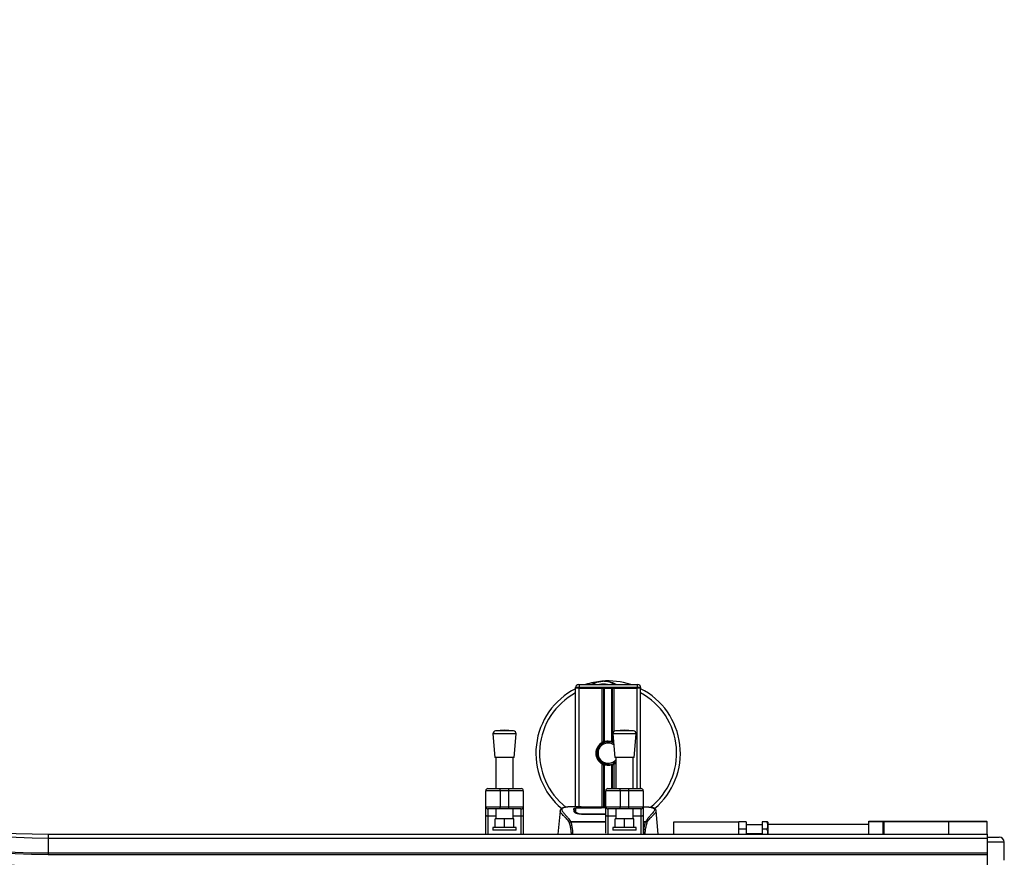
# Model space of a CAD drawing. Header units: millimetres. Extents: x 0 to 420, y 0 to 297.
# Tile 5 of 80: x 128 to 162, y 77 to 106. Entities that reach past the tile are written whole.
import ezdxf

# ---------------------------------------------------------------- set-up
doc = ezdxf.new("R2010")
doc.units = ezdxf.units.MM

msp = doc.modelspace()

# ---------------------------------------------------------------- linework, layer by layer
at = {"color": 7, "linetype": 'Continuous', "lineweight": 25}
for p, q in [((147.77652, 82.92785), (147.65152, 82.92785)), ((147.65152, 82.90285), (147.65152, 82.92785)), ((147.65152, 78.80285), (147.65152, 82.90285)), ((147.77652, 82.90285), (147.65152, 82.90285)), ((147.77652, 82.90285), (147.65152, 82.90285)), ((147.75152, 83.02785), (147.77652, 83.02785)), ((147.77652, 83.02785), (147.77652, 82.92785)), ((147.77652, 83.02785), (149.77652, 83.02785)), ((147.77652, 82.92785), (147.77652, 82.90285)), ((149.77652, 82.92785), (147.77652, 82.92785)), ((148.56902, 82.90285), (147.77652, 82.90285)), ((147.77652, 82.90285), (149.77652, 82.90285)), ((147.77652, 78.80285), (147.77652, 82.90285)), ((148.56902, 81.02375), (148.56902, 82.90285)), ((148.62322, 81.04924), (148.62322, 82.90285)), ((148.65193, 81.05917), (148.65193, 82.90285)), ((148.90112, 81.05917), (148.90112, 82.90285)), ((148.92982, 81.04924), (148.92982, 82.90285)), ((148.98402, 81.40732), (148.98402, 82.90285)), ((149.77652, 82.90285), (148.98402, 82.90285)), ((149.77652, 83.02785), (149.80152, 83.02785)), ((149.77652, 83.02785), (149.77652, 82.92785)), ((149.77652, 82.90285), (149.77652, 82.92785)), ((149.90152, 82.92785), (149.77652, 82.92785)), ((149.90152, 82.90285), (149.77652, 82.90285)), ((149.90152, 82.90285), (149.77652, 82.90285)), ((149.77652, 79.42785), (149.77652, 82.90285)), ((149.90152, 82.92785), (149.90152, 82.90285)), ((149.90152, 79.42785), (149.90152, 82.90285)), ((145.19257, 81.44925), (144.88468, 81.42576)), ((145.50047, 81.42576), (144.88468, 81.42576)), ((145.50047, 81.42576), (145.19257, 81.44925)), ((149.34257, 81.44925), (149.03468, 81.42576)), ((149.65047, 81.42576), (149.03468, 81.42576)), ((149.65047, 81.42576), (149.34257, 81.44925)), ((144.79257, 81.31844), (144.85507, 80.49925)), ((145.59257, 81.31844), (144.79257, 81.31844)), ((145.53007, 80.49925), (145.59257, 81.31844)), ((148.94257, 81.31844), (149.00507, 80.49925)), ((149.74257, 81.31844), (148.94257, 81.31844)), ((149.68007, 80.49925), (149.74257, 81.31844)), ((145.53007, 80.49925), (144.85507, 80.49925)), ((144.89257, 80.49925), (144.89257, 79.42785)), ((145.49257, 79.42785), (145.49257, 80.49925)), ((149.68007, 80.49925), (149.00507, 80.49925)), ((149.04257, 80.49925), (149.04257, 79.42785)), ((149.64257, 79.42785), (149.64257, 80.49925)), ((148.56902, 78.78931), (148.56902, 80.28195)), ((148.62322, 78.78931), (148.62322, 80.25646)), ((148.65193, 78.78931), (148.65193, 80.24652)), ((148.81121, 80.25435), (148.80846, 80.28593)), ((148.90112, 79.42785), (148.90112, 80.24652)), ((148.92982, 79.42785), (148.92982, 80.25646)), ((148.98402, 80.28195), (149.04257, 80.32142)), ((148.98402, 79.42785), (148.98402, 80.28195)), ((144.61757, 79.42785), (145.04257, 79.42785)), ((145.04257, 79.35285), (145.04257, 79.42785)), ((145.04257, 79.42785), (145.34257, 79.42785)), ((145.34257, 79.35285), (145.34257, 79.42785)), ((145.34257, 79.42785), (145.76757, 79.42785)), ((148.76757, 79.42785), (149.19257, 79.42785)), ((149.19257, 79.35285), (149.19257, 79.42785)), ((149.19257, 79.42785), (149.49257, 79.42785)), ((149.49257, 79.35285), (149.49257, 79.42785)), ((149.49257, 79.42785), (149.91757, 79.42785)), ((145.04257, 79.35285), (144.54257, 79.35285)), ((144.54257, 78.80285), (144.54257, 79.35285)), ((145.04257, 79.35285), (145.04257, 78.80285)), ((145.34257, 79.35285), (145.04257, 79.35285)), ((145.84257, 79.35285), (145.34257, 79.35285)), ((145.34257, 78.80285), (145.34257, 79.35285)), ((145.84257, 79.35285), (145.84257, 78.80285)), ((149.19257, 79.35285), (148.69257, 79.35285)), ((148.69257, 78.80285), (148.69257, 79.35285)), ((149.49257, 79.35285), (149.19257, 79.35285)), ((149.19257, 79.35285), (149.19257, 78.80285)), ((149.99257, 79.35285), (149.49257, 79.35285)), ((149.49257, 78.80285), (149.49257, 79.35285)), ((149.99257, 79.35285), (149.99257, 78.80285)), ((144.54257, 78.80285), (145.04257, 78.80285)), ((144.54257, 78.51501), (144.54257, 78.80285)), ((145.04257, 78.72785), (144.61757, 78.72785)), ((144.61757, 78.72785), (144.61757, 78.47199)), ((144.89257, 78.72785), (144.89257, 78.38837)), ((145.04257, 78.80285), (145.34257, 78.80285)), ((145.04257, 78.72785), (145.04257, 78.80285)), ((145.34257, 78.72785), (145.04257, 78.72785)), ((145.34257, 78.80285), (145.84257, 78.80285)), ((145.34257, 78.72785), (145.34257, 78.80285)), ((145.76757, 78.72785), (145.34257, 78.72785)), ((145.49257, 78.38837), (145.49257, 78.72785)), ((145.76757, 78.47199), (145.76757, 78.72785)), ((145.84257, 78.80285), (145.84257, 78.51501)), ((147.84901, 78.80285), (147.61558, 78.80285)), ((148.57648, 78.76295), (147.89328, 78.76304)), ((147.90152, 78.76701), (148.55152, 78.76701)), ((147.90152, 78.76304), (147.90152, 78.76701)), ((148.69257, 78.78931), (148.02627, 78.78931)), ((148.69257, 78.78927), (148.02631, 78.78927)), ((148.55152, 78.7761), (148.69257, 78.7761)), ((148.55152, 78.7761), (148.55152, 78.76701)), ((148.55152, 78.76701), (148.55152, 78.76295)), ((148.57648, 78.76295), (148.57648, 78.77248)), ((148.69257, 78.77248), (148.57648, 78.77248)), ((148.69257, 78.80285), (149.19257, 78.80285)), ((148.69257, 78.51501), (148.69257, 78.80285)), ((149.19257, 78.72785), (148.76757, 78.72785)), ((148.76757, 78.72785), (148.76757, 78.47199)), ((149.04257, 78.72785), (149.04257, 78.38837)), ((149.19257, 78.80285), (149.49257, 78.80285)), ((149.19257, 78.72785), (149.19257, 78.80285)), ((149.49257, 78.72785), (149.19257, 78.72785)), ((149.49257, 78.80285), (149.99257, 78.80285)), ((149.49257, 78.72785), (149.49257, 78.80285)), ((149.91757, 78.72785), (149.49257, 78.72785)), ((149.64257, 78.38837), (149.64257, 78.72785)), ((149.91757, 78.47199), (149.91757, 78.72785)), ((149.99257, 78.80285), (149.99257, 78.51501)), ((144.54257, 77.85285), (144.54257, 78.51501)), ((144.89257, 78.47199), (144.61757, 78.47199)), ((144.61757, 78.47199), (144.61757, 77.85285)), ((144.86757, 78.08837), (144.86757, 78.38837)), ((145.19257, 78.38837), (144.86757, 78.38837)), ((145.19257, 78.08837), (145.19257, 78.38837)), ((145.51757, 78.38837), (145.19257, 78.38837)), ((145.76757, 78.47199), (145.49257, 78.47199)), ((145.51757, 78.08837), (145.51757, 78.38837)), ((145.76757, 77.85285), (145.76757, 78.47199)), ((145.84257, 78.51501), (145.84257, 77.85285)), ((147.1121, 78.65602), (147.04183, 77.85285)), ((147.11199, 78.65405), (147.11298, 78.65594)), ((147.64259, 78.65621), (147.64255, 78.64964)), ((147.89584, 78.5535), (147.89536, 78.53464)), ((148.69257, 78.53422), (147.90152, 78.53422)), ((148.69257, 77.88432), (148.69257, 78.51501)), ((149.04257, 78.47199), (148.76757, 78.47199)), ((148.76757, 78.47199), (148.76757, 77.85285)), ((149.01757, 78.08837), (149.01757, 78.38837)), ((149.34257, 78.38837), (149.01757, 78.38837)), ((149.34257, 78.08837), (149.34257, 78.38837)), ((149.66757, 78.38837), (149.34257, 78.38837)), ((149.91757, 78.47199), (149.64257, 78.47199)), ((149.66757, 78.08837), (149.66757, 78.38837)), ((149.91757, 77.85285), (149.91757, 78.47199)), ((149.99257, 78.51501), (149.99257, 77.88432)), ((150.44105, 78.65405), (150.44007, 78.65594)), ((150.51121, 77.85285), (150.44094, 78.65602)), ((144.79257, 78.08837), (144.79257, 77.98837)), ((145.59257, 78.08837), (144.79257, 78.08837)), ((145.59257, 77.98837), (145.59257, 78.08837)), ((147.47279, 78.27824), (147.47828, 78.29119)), ((147.47828, 78.29119), (148.69257, 78.29119)), ((148.69257, 78.26318), (147.49075, 78.26318)), ((148.94257, 78.08837), (148.94257, 77.98837)), ((149.74257, 78.08837), (148.94257, 78.08837)), ((149.74257, 77.98837), (149.74257, 78.08837)), ((149.99257, 78.29119), (150.07541, 78.29119)), ((150.06223, 78.26318), (149.99257, 78.26318)), ((150.07541, 78.29119), (150.08013, 78.27843)), ((151.05152, 77.85285), (151.05152, 78.27785)), ((151.05152, 78.27785), (153.30152, 78.27785)), ((153.55152, 78.27785), (153.30152, 78.27785)), ((153.30152, 77.85285), (153.30152, 78.27785)), ((153.55152, 78.02785), (153.30152, 78.02785)), ((153.55152, 78.27785), (153.55152, 78.02785)), ((154.10152, 78.17785), (153.55152, 78.17785)), ((153.55152, 78.02785), (153.55152, 77.85285)), ((154.2725, 78.27785), (154.10152, 78.27785)), ((154.10152, 78.27785), (154.10152, 78.02785)), ((154.2725, 78.02785), (154.10152, 78.02785)), ((154.10152, 78.02785), (154.10152, 77.85285)), ((154.30152, 78.26625), (154.29482, 78.27785)), ((154.30152, 78.26625), (154.30152, 78.20285)), ((154.30152, 78.20285), (154.30152, 77.85285)), ((154.30152, 78.20285), (157.80065, 78.20285)), ((155.73292, 78.2041), (155.73292, 78.20285)), ((156.13239, 78.20285), (156.13239, 78.2041)), ((157.7976, 77.85285), (157.80131, 78.27807)), ((157.80131, 78.27807), (157.80152, 78.30285)), ((158.29289, 78.27807), (157.80131, 78.27807)), ((157.80152, 78.30285), (158.29723, 78.30285)), ((158.29256, 77.85285), (158.29289, 78.27807)), ((158.29723, 78.30285), (158.31025, 78.30285)), ((158.31025, 78.27807), (158.30993, 77.85285)), ((158.31025, 78.30285), (158.31025, 78.27807)), ((158.31025, 78.30285), (160.55152, 78.30285)), ((160.55152, 78.27807), (158.31025, 78.27807)), ((160.55152, 78.30285), (160.55152, 78.27807)), ((160.55152, 78.30285), (161.86174, 78.30285)), ((160.55152, 78.27807), (160.55152, 77.85285)), ((161.88674, 78.27807), (160.55152, 78.27807)), ((161.89045, 77.85285), (161.88674, 78.27807)), ((129.40152, 77.85285), (129.40152, 77.71592)), ((129.40152, 77.85285), (161.90152, 77.85285)), ((129.40152, 77.71592), (161.90152, 77.71592)), ((129.40152, 77.71592), (129.40152, 77.20285)), ((145.59257, 77.98837), (144.79257, 77.98837)), ((149.74257, 77.98837), (148.94257, 77.98837)), ((153.55152, 77.87785), (154.10152, 77.87785)), ((161.90152, 77.71592), (161.90152, 77.85285)), ((161.90152, 77.75285), (162.30304, 77.75285)), ((161.90152, 77.20285), (161.90152, 77.71592)), ((162.47804, 77.57938), (161.90152, 77.57938)), ((162.4835, 76.95285), (162.47804, 77.57938)), ((129.40152, 77.20285), (129.40152, 77.15285)), ((129.40152, 77.20285), (161.90152, 77.20285)), ((129.40152, 77.15285), (161.90152, 77.15285)), ((161.90152, 77.15285), (161.90152, 77.20285)), ((161.90152, 76.75285), (161.90152, 77.15285))]:
    msp.add_line(p, q, dxfattribs=at)
at = {"color": 7, "linetype": 'Continuous', "lineweight": 25, "flags": 128}
for points in [[(144.61757, 78.47199), (144.60294, 78.47282), (144.58887, 78.47527), (144.5759, 78.47924), (144.56454, 78.48459), (144.55521, 78.49111), (144.54828, 78.49855), (144.54401, 78.50662), (144.54257, 78.51501)], [(145.84257, 78.51501), (145.84113, 78.50662), (145.83686, 78.49855), (145.82993, 78.49111), (145.82061, 78.48459), (145.80924, 78.47924), (145.79627, 78.47527), (145.7822, 78.47282), (145.76757, 78.47199)], [(148.76757, 78.47199), (148.75294, 78.47282), (148.73887, 78.47527), (148.7259, 78.47924), (148.71454, 78.48459), (148.70521, 78.49111), (148.69828, 78.49855), (148.69401, 78.50662), (148.69257, 78.51501)], [(149.99257, 78.51501), (149.99113, 78.50662), (149.98686, 78.49855), (149.97993, 78.49111), (149.97061, 78.48459), (149.95924, 78.47924), (149.94627, 78.47527), (149.9322, 78.47282), (149.91757, 78.47199)]]:
    msp.add_lwpolyline(points, dxfattribs=at)
at = {"color": 7, "linetype": 'Continuous', "lineweight": 25}
for centre, radius, start, end in [((129.40152, 99.30285), 35.05, 90, 270), ((129.40152, 99.30285), 34.91307, 90, 270), ((129.40152, 99.30285), 34.4, 90, 270), ((129.40152, 99.30285), 34.35, 90, 270), ((129.40152, 99.30285), 33.95, 90, 270), ((129.40152, 99.30285), 33.9, 90, 270), ((129.40152, 99.30285), 22.6, 90, 270), ((129.40152, 99.30285), 22.55, 90, 270), ((129.40152, 99.30285), 22.15, 90, 270), ((129.40152, 99.30285), 22.1, 90, 270), ((129.40152, 99.30285), 21.58693, 90, 270), ((129.40152, 99.30285), 21.45, 90, 270), ((148.77652, 80.65285), 2.5, 94.974241, 108.194872), ((148.61611, 82.49588), 0.65, 54.926098, 125.073902), ((148.77652, 80.65285), 2.5, 71.805128, 94.974241), ((148.77652, 80.65285), 2.5, 116.743684, 229.984768), ((147.75152, 82.92785), 0.1, 90, 180), ((148.61611, 82.49588), 0.55, 75.287788, 104.712212), ((149.80152, 82.92785), 0.1, 0, 90), ((148.77652, 80.65285), 2.5, 310.046839, 63.256316), ((148.77652, 80.65285), 2.37112, 118.324088, 232.137337), ((148.77652, 80.65285), 2.37112, 308.047069, 61.675912), ((144.89228, 81.32605), 0.1, 94.362914, 184.362914), ((145.49286, 81.32605), 0.1, 355.637086, 85.637086), ((149.04228, 81.32605), 0.1, 94.362914, 184.362914), ((149.64286, 81.32605), 0.1, 355.637086, 85.637086), ((148.77652, 80.65285), 0.425, 119.224658, 240.775342), ((148.77652, 80.65285), 0.35, 56.213113, 319.47658), ((148.77652, 80.65285), 0.425, 111.143405, 119.224658), ((148.77652, 80.65285), 0.4, 61.644913, 94.974241), ((148.77652, 80.65285), 0.425, 63.784953, 68.856595), ((148.77652, 80.65285), 0.425, 240.775342, 248.856595), ((148.77652, 80.65285), 0.4, 274.974241, 311.691753), ((148.77652, 80.65285), 0.425, 291.143405, 299.224658), ((144.61757, 79.35285), 0.075, 90, 180), ((145.76757, 79.35285), 0.075, 0, 90), ((148.76757, 79.35285), 0.075, 90, 180), ((149.91757, 79.35285), 0.075, 0, 90), ((144.61757, 78.80285), 0.075, 180, 270), ((145.76757, 78.80285), 0.075, 270, 0), ((148.76757, 78.80285), 0.075, 180, 270), ((149.91757, 78.80285), 0.075, 270, 0), ((158.33173, 78.28403), 0.0393, 151.393448, 188.735138), ((161.86174, 78.27785), 0.025, 0.5, 90), ((161.91611, 77.77785), 0.025, 234.316854, 270), ((162.30304, 77.57785), 0.175, 0.5, 90)]:
    msp.add_arc(centre, radius, start, end, dxfattribs=at)
msp.add_ellipse((158.31025, 78.27785), major_axis=(0.1, -0.00002), ratio=0.00218163, start_param=1.57080174, end_param=1.745328, dxfattribs=at)
for points, knots in [([(148.19686, 83.02785), (148.20093, 83.03053), (148.26736, 83.07429), (148.38976, 83.11689), (148.50994, 83.13907), (148.55933, 83.1434), (148.55975, 83.14343)], [0, 0, 0, 0, 0.03729849, 0.60902041, 0.99664446, 1, 1, 1, 1]), ([(148.55975, 83.14343), (148.56018, 83.14347), (148.5716, 83.14447), (148.5831, 83.14403), (148.59418, 83.14359)], [0, 0, 0, 0, 0.03710938, 1, 1, 1, 1]), ([(148.62839, 83.14365), (148.65515, 83.14435), (148.7545, 83.14694), (148.88833, 83.11373), (149.0077, 83.06644), (149.05431, 83.03742), (149.06969, 83.02785)], [0, 0, 0, 0, 0.17638047, 0.65495508, 0.88614908, 1, 1, 1, 1]), ([(148.65193, 81.05917), (148.66373, 81.06247), (148.70383, 81.07369), (148.77735, 81.08091), (148.85117, 81.07302), (148.8882, 81.06275), (148.90112, 81.05917)], [0, 0, 0, 0, 0.15316231, 0.52061175, 0.83276392, 1, 1, 1, 1]), ([(148.81121, 80.25435), (148.76235, 80.2553), (148.6632, 80.25722), (148.52934, 80.32739), (148.43606, 80.42953), (148.38513, 80.54612), (148.37096, 80.66273), (148.39275, 80.79134), (148.46412, 80.91386), (148.54789, 80.99603), (148.60562, 81.01183), (148.61283, 81.0138)], [0, 0, 0, 0, 0.12995757, 0.26372744, 0.39263424, 0.49534611, 0.60079533, 0.70453023, 0.83947774, 0.97997811, 1, 1, 1, 1]), ([(148.74184, 81.05134), (148.6982, 81.04214), (148.61091, 81.02375), (148.50095, 80.94315), (148.42258, 80.83373), (148.38586, 80.70451), (148.39477, 80.572), (148.44649, 80.45101), (148.53499, 80.35481), (148.64949, 80.29514), (148.74526, 80.28057), (148.7977, 80.28502), (148.80846, 80.28593)], [0, 0, 0, 0, 0.110298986, 0.220597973, 0.330896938, 0.441269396, 0.548938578, 0.656287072, 0.763696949, 0.868649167, 0.973047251, 1, 1, 1, 1]), ([(148.62322, 81.04924), (148.62425, 81.04963), (148.62737, 81.05083), (148.63392, 81.05324), (148.64263, 81.05624), (148.64877, 81.0582), (148.6517, 81.05911), (148.65193, 81.05917)], [0, 0, 0, 0, 0.13279182, 0.40328924, 0.68794599, 0.97624213, 1, 1, 1, 1]), ([(148.90112, 81.05917), (148.90262, 81.05871), (148.90675, 81.05743), (148.91422, 81.05496), (148.92285, 81.0519), (148.9275, 81.05013), (148.92982, 81.04924)], [0, 0, 0, 0, 0.15557258, 0.42978375, 0.7145238, 1, 1, 1, 1]), ([(148.65193, 80.24652), (148.65129, 80.24672), (148.64808, 80.24771), (148.64167, 80.24978), (148.63302, 80.25277), (148.62683, 80.25507), (148.62393, 80.25619), (148.62322, 80.25646)], [0, 0, 0, 0, 0.06768855, 0.33799524, 0.61961326, 0.90796392, 1, 1, 1, 1]), ([(148.90112, 80.24652), (148.87591, 80.24016), (148.82466, 80.22721), (148.73951, 80.22687), (148.68245, 80.23744), (148.65563, 80.24542), (148.65193, 80.24652)], [0, 0, 0, 0, 0.31763159, 0.64587204, 0.9510876, 1, 1, 1, 1]), ([(148.92982, 80.25646), (148.92939, 80.25629), (148.92696, 80.25536), (148.92151, 80.25331), (148.91303, 80.25033), (148.90593, 80.24801), (148.90215, 80.24684), (148.90112, 80.24652)], [0, 0, 0, 0, 0.05704611, 0.3223495, 0.60367528, 0.89214027, 1, 1, 1, 1]), ([(147.27519, 78.77919), (147.26504, 78.77727), (147.23916, 78.77237), (147.20955, 78.76231), (147.18522, 78.75126), (147.17042, 78.74238), (147.16006, 78.73461), (147.15283, 78.7282), (147.14764, 78.72313), (147.1442, 78.71969), (147.14185, 78.71743), (147.14079, 78.71645), (147.14021, 78.71593), (147.13975, 78.71553), (147.13944, 78.71526), (147.13914, 78.715), (147.13874, 78.71466), (147.13825, 78.71426), (147.13747, 78.71363), (147.13666, 78.713), (147.13564, 78.71221), (147.1342, 78.71098), (147.13352, 78.71044), (147.13167, 78.70789), (147.13109, 78.70705), (147.13067, 78.70642), (147.13023, 78.70575), (147.12959, 78.70475), (147.12828, 78.70265), (147.12664, 78.69988), (147.12112, 78.68995), (147.1154, 78.67646), (147.11333, 78.66368), (147.11213, 78.65628)], [0, 0, 0, 0, 0.13346194, 0.34016958, 0.46160951, 0.55730778, 0.62992241, 0.68217732, 0.71692903, 0.7371149, 0.74272174, 0.74460414, 0.7459796, 0.74651976, 0.74699289, 0.74743167, 0.74787155, 0.74886374, 0.75011647, 0.75397334, 0.75908593, 0.76862625, 0.78821087, 0.79094759, 0.79197558, 0.79286909, 0.79373558, 0.79468443, 0.7971036, 0.8047367, 0.8162438, 0.89371675, 1, 1, 1, 1]), ([(147.29201, 78.78157), (147.28221, 78.77956), (147.26129, 78.77526), (147.22379, 78.76353), (147.18665, 78.74413), (147.16697, 78.71073), (147.17605, 78.67411), (147.19767, 78.6399), (147.21695, 78.61473), (147.2418, 78.58533), (147.27117, 78.55235), (147.30585, 78.5138), (147.34424, 78.46953), (147.38599, 78.41802), (147.43113, 78.36001), (147.46179, 78.31526), (147.47828, 78.29119)], [0, 0, 0, 0, 0.061570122, 0.131511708, 0.27071941, 0.403375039, 0.535106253, 0.583280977, 0.633158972, 0.68442904, 0.73675836, 0.783847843, 0.838932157, 0.891573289, 0.94168727, 1, 1, 1, 1]), ([(147.61558, 78.8028), (147.61296, 78.80282), (147.60322, 78.80288), (147.58431, 78.80278), (147.56118, 78.80262), (147.53821, 78.80229), (147.51542, 78.80181), (147.49151, 78.80111), (147.46554, 78.80007), (147.43394, 78.79841), (147.40035, 78.79602), (147.36558, 78.79273), (147.33215, 78.78862), (147.30743, 78.78506), (147.29446, 78.78213), (147.29201, 78.78157)], [0, 0, 0, 0, 0.02762691, 0.10239616, 0.17945658, 0.24994161, 0.31702439, 0.38965422, 0.46782264, 0.55148696, 0.67182448, 0.76737343, 0.86398611, 0.97427426, 1, 1, 1, 1]), ([(147.59381, 78.73906), (147.59711, 78.74275), (147.60372, 78.75013), (147.65672, 78.75833), (147.73492, 78.76392), (147.82157, 78.76663), (147.87879, 78.7669), (147.90152, 78.76701)], [0, 0, 0, 0, 0.21521677, 0.43046232, 0.64509935, 0.85904026, 1, 1, 1, 1]), ([(147.59652, 78.63541), (147.59594, 78.65775), (147.59505, 78.69131), (147.59428, 78.72105), (147.59397, 78.73305), (147.59381, 78.73906)], [0, 0, 0, 0, 0.498583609, 0.749189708, 1, 1, 1, 1]), ([(147.6282, 78.72736), (147.61783, 78.72544), (147.59695, 78.72158), (147.59501, 78.71647), (147.59403, 78.7139)], [0, 0, 0, 0, 0.49631334, 1, 1, 1, 1]), ([(147.64311, 78.73962), (147.64311, 78.73939), (147.64295, 78.71159), (147.64276, 78.68378), (147.64257, 78.65621)], [0, 0, 0, 0, 0.00827271, 1, 1, 1, 1]), ([(147.64311, 78.73955), (147.64295, 78.71309), (147.64278, 78.68531), (147.6426, 78.65753), (147.64259, 78.65621)], [0, 0, 0, 0, 0.95264015, 1, 1, 1, 1]), ([(147.89328, 78.76304), (147.86526, 78.76283), (147.80924, 78.76241), (147.73453, 78.75896), (147.67797, 78.75347), (147.64747, 78.74673), (147.64437, 78.74163), (147.64311, 78.73955)], [0, 0, 0, 0, 0.21287602, 0.42573624, 0.63903454, 0.85331242, 1, 1, 1, 1]), ([(147.64499, 78.63129), (147.64497, 78.63264), (147.64454, 78.65747), (147.64399, 78.68864), (147.64345, 78.71949), (147.64322, 78.73313), (147.64311, 78.73937), (147.64311, 78.73955)], [0, 0, 0, 0, 0.025466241, 0.471362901, 0.731787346, 0.992464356, 1, 1, 1, 1]), ([(148.02631, 78.78927), (148.00938, 78.7893), (147.95475, 78.7894), (147.86525, 78.79052), (147.77393, 78.79284), (147.7118, 78.79552), (147.6826, 78.798), (147.69557, 78.79915), (147.70206, 78.79973)], [0, 0, 0, 0, 0.08215471, 0.26513997, 0.44867114, 0.63249904, 0.81630092, 1, 1, 1, 1]), ([(147.73233, 78.79481), (147.72348, 78.79525), (147.70925, 78.79595), (147.70017, 78.79696), (147.70107, 78.79679), (147.7013, 78.79675)], [0, 0, 0, 0, 0.55060159, 0.88501525, 1, 1, 1, 1]), ([(147.70206, 78.79973), (147.75612, 78.80117), (147.84595, 78.80357), (147.98319, 78.80183), (148.074, 78.79874), (148.12699, 78.79397), (148.13759, 78.79302)], [0, 0, 0, 0, 0.30152184, 0.50104725, 0.90023015, 1, 1, 1, 1]), ([(147.72121, 78.79545), (147.72096, 78.79559), (147.71794, 78.7973), (147.71144, 78.79904), (147.70518, 78.7995), (147.70206, 78.79973)], [0, 0, 0, 0, 0.04443315, 0.52221653, 1, 1, 1, 1]), ([(148.02631, 78.78932), (148.00432, 78.78936), (147.9583, 78.78945), (147.89106, 78.79025), (147.82778, 78.79148), (147.77533, 78.793), (147.74293, 78.79419), (147.73323, 78.79476), (147.73233, 78.79481)], [0, 0, 0, 0, 0.18189708, 0.38061319, 0.58093849, 0.78035725, 0.97967552, 1, 1, 1, 1]), ([(148.15634, 78.78931), (148.15333, 78.79038), (148.14727, 78.79256), (148.14083, 78.79287), (148.13759, 78.79302)], [0, 0, 0, 0, 0.49524741, 1, 1, 1, 1]), ([(149.99257, 78.80241), (150.00366, 78.80233), (150.043, 78.80204), (150.09408, 78.80002), (150.14169, 78.79683), (150.16577, 78.7948), (150.18841, 78.79254), (150.20802, 78.79025), (150.22732, 78.78765), (150.24443, 78.78489), (150.25745, 78.78259), (150.26389, 78.78119), (150.26469, 78.78101)], [0, 0, 0, 0, 0.12655742, 0.44904573, 0.54839489, 0.63460265, 0.7075692, 0.79214594, 0.84695193, 0.91992414, 0.99004581, 1, 1, 1, 1]), ([(150.26469, 78.78101), (150.26935, 78.78004), (150.27925, 78.77796), (150.29332, 78.77439), (150.30682, 78.77046), (150.32922, 78.76284), (150.35548, 78.75008), (150.37788, 78.72791), (150.38398, 78.69974), (150.37183, 78.66297), (150.33804, 78.61568), (150.28343, 78.55403), (150.20945, 78.47143), (150.14454, 78.39054), (150.09945, 78.32747), (150.08324, 78.30302), (150.07541, 78.29119)], [0, 0, 0, 0, 0.02969414, 0.06305591, 0.09492768, 0.12531521, 0.23205808, 0.32960303, 0.43327649, 0.53202469, 0.63076786, 0.73507022, 0.83793216, 0.94137578, 0.97165063, 1, 1, 1, 1]), ([(150.44092, 78.65628), (150.43972, 78.66368), (150.43764, 78.67646), (150.43192, 78.68995), (150.4264, 78.69989), (150.42477, 78.70265), (150.42346, 78.70475), (150.42281, 78.70575), (150.42237, 78.70642), (150.42195, 78.70705), (150.42138, 78.70789), (150.41953, 78.71044), (150.4188, 78.71102), (150.41713, 78.71243), (150.41593, 78.71334), (150.41479, 78.71426), (150.41431, 78.71465), (150.41391, 78.71499), (150.41361, 78.71525), (150.4133, 78.71552), (150.41284, 78.71592), (150.41208, 78.71661), (150.41111, 78.71751), (150.40876, 78.71976), (150.40543, 78.72311), (150.40022, 78.72819), (150.393, 78.7346), (150.38263, 78.74237), (150.36784, 78.75125), (150.3435, 78.76229), (150.31558, 78.7719), (150.2916, 78.77648), (150.28332, 78.77806)], [0, 0, 0, 0, 0.10895151, 0.18836403, 0.20015725, 0.20797863, 0.21045693, 0.21142904, 0.21231706, 0.21323322, 0.21428764, 0.21709508, 0.23718398, 0.24934952, 0.25616294, 0.25744907, 0.25846748, 0.25891857, 0.25936812, 0.25985246, 0.2604052, 0.2618126, 0.26492315, 0.26948017, 0.29015729, 0.32576371, 0.37931044, 0.4537257, 0.55180182, 0.67626306, 0.8881219, 1, 1, 1, 1]), ([(147.43378, 78.26521), (147.41884, 78.28506), (147.37359, 78.34517), (147.29905, 78.42793), (147.22126, 78.50646), (147.16192, 78.56506), (147.11946, 78.61633), (147.1147, 78.64035), (147.11199, 78.65405)], [0, 0, 0, 0, 0.08424716, 0.25508672, 0.42672547, 0.59796341, 0.77060237, 1, 1, 1, 1]), ([(147.90152, 78.53422), (147.86906, 78.53556), (147.8042, 78.53825), (147.71682, 78.5578), (147.64704, 78.58397), (147.60418, 78.61166), (147.59886, 78.62818), (147.59652, 78.63541)], [0, 0, 0, 0, 0.199131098, 0.397931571, 0.605889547, 0.827379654, 1, 1, 1, 1]), ([(147.63788, 78.60964), (147.63901, 78.60129), (147.64031, 78.59167), (147.65878, 78.58193), (147.66122, 78.58064)], [0, 0, 0, 0, 0.86801111, 1, 1, 1, 1]), ([(147.64254, 78.64964), (147.64248, 78.63858), (147.64236, 78.61957), (147.64213, 78.59929), (147.64204, 78.5908)], [0, 0, 0, 0, 0.58164119, 1, 1, 1, 1]), ([(147.64395, 78.58954), (147.64406, 78.59435), (147.64441, 78.60827), (147.64476, 78.62219), (147.64499, 78.63129)], [0, 0, 0, 0, 0.3458763, 1, 1, 1, 1]), ([(147.64499, 78.63129), (147.64788, 78.62376), (147.65365, 78.60868), (147.69755, 78.58517), (147.76193, 78.56589), (147.83211, 78.55513), (147.87799, 78.55395), (147.89584, 78.5535)], [0, 0, 0, 0, 0.21773223, 0.43557879, 0.65075483, 0.86407246, 1, 1, 1, 1]), ([(147.89584, 78.5535), (147.89774, 78.55349), (148.09782, 78.5529), (148.3634, 78.55331), (148.62708, 78.55332), (148.69257, 78.55332)], [0, 0, 0, 0, 0.00713526, 0.75338906, 1, 1, 1, 1]), ([(150.11927, 78.26523), (150.13421, 78.28507), (150.17946, 78.34518), (150.254, 78.42793), (150.33178, 78.50646), (150.39113, 78.56506), (150.43359, 78.61633), (150.43834, 78.64035), (150.44105, 78.65405)], [0, 0, 0, 0, 0.0842305, 0.25507317, 0.42671503, 0.59795609, 0.7705982, 1, 1, 1, 1]), ([(147.50571, 77.85285), (147.50319, 77.89683), (147.49776, 77.99116), (147.47156, 78.12979), (147.44643, 78.22001), (147.43382, 78.26529)], [0, 0, 0, 0, 0.30321642, 0.65032187, 1, 1, 1, 1]), ([(147.43383, 78.26529), (147.43718, 78.26719), (147.44394, 78.27104), (147.45712, 78.27579), (147.4672, 78.27782), (147.4725, 78.27839), (147.4728, 78.27842)], [0, 0, 0, 0, 0.323614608, 0.653590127, 0.980869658, 1, 1, 1, 1]), ([(147.49076, 78.26318), (147.49064, 78.26327), (147.4841, 78.26796), (147.47839, 78.27315), (147.47279, 78.27824)], [0, 0, 0, 0, 0.01890165, 1, 1, 1, 1]), ([(147.49075, 78.26318), (147.50099, 78.2189), (147.52143, 78.13051), (147.54019, 77.99252), (147.54285, 77.89848), (147.54414, 77.85285)], [0, 0, 0, 0, 0.34077829, 0.68012784, 1, 1, 1, 1]), ([(150.00859, 77.85285), (150.00971, 77.89821), (150.01205, 77.99261), (150.03071, 78.13068), (150.05178, 78.21923), (150.06223, 78.26318)], [0, 0, 0, 0, 0.31788421, 0.66145049, 1, 1, 1, 1]), ([(150.11923, 78.2653), (150.10687, 78.22016), (150.08205, 78.12952), (150.05583, 77.99104), (150.0502, 77.89654), (150.04759, 77.85285)], [0, 0, 0, 0, 0.34778211, 0.69842225, 1, 1, 1, 1]), ([(150.0803, 78.27829), (150.07454, 78.27332), (150.06866, 78.26826), (150.06235, 78.26328), (150.06223, 78.26318)], [0, 0, 0, 0, 0.98124308, 1, 1, 1, 1]), ([(150.08021, 78.27843), (150.08052, 78.27839), (150.08584, 78.27783), (150.09593, 78.2758), (150.10911, 78.27105), (150.11588, 78.2672), (150.11923, 78.2653)], [0, 0, 0, 0, 0.0200108, 0.34699568, 0.67667396, 1, 1, 1, 1]), ([(154.2725, 78.27785), (154.28415, 78.23318), (154.30595, 78.14964), (154.28312, 78.06652), (154.2725, 78.02785)], [0, 0, 0, 0, 0.5347163, 1, 1, 1, 1]), ([(154.29022, 78.27785), (154.29164, 78.27785), (154.29713, 78.27785), (154.28299, 78.27785), (154.2725, 78.27785)], [0, 0, 0, 0, 0.25801713, 1, 1, 1, 1]), ([(154.2725, 78.02785), (154.28598, 77.98316), (154.30362, 77.92471), (154.29004, 77.86655), (154.28684, 77.85285)], [0, 0, 0, 0, 0.76446301, 1, 1, 1, 1])]:
    msp.add_open_spline(points, degree=3, knots=knots, dxfattribs=at)

doc.saveas('drawing.dxf')
